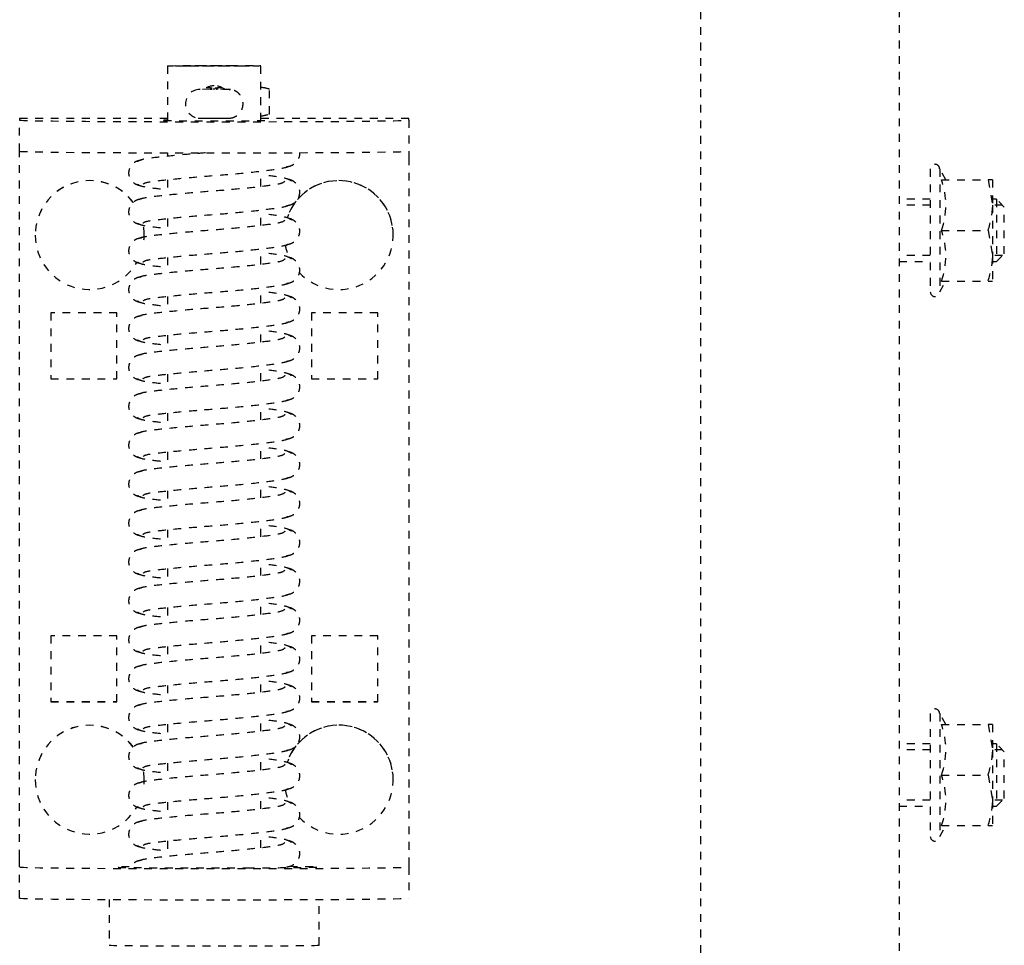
# Model space of a CAD drawing. Header units: centimetres. Extents: x 42630 to 130002, y 15 to 29179.
# Tile 43 of 138: x 50519 to 50532, y 4890 to 4902. Entities that reach past the tile are written whole.
import ezdxf

# ---------------------------------------------------------------- set-up
doc = ezdxf.new("R2010")
doc.units = ezdxf.units.CM
doc.header["$LTSCALE"] = 0.01
doc.linetypes.add('DASHED2', pattern=[9.525, 6.35, -3.175])
doc.layers.get('0').update_dxf_attribs({"color": 253})
doc.layers.add('CKDRZWI_', color=253, linetype='Continuous')

# ---------------------------------------------------------------- blocks, each defined once
blk = doc.blocks.new('A$7E8814B27261F1')
at = {"color": 7, "linetype": 'DASHED2', "ltscale": 10}
for p, q in [((3822.39, 413), (3826.39, 413)), ((3826.39, 413), (3826.6, 413)), ((3826.6, 413), (3827.61, 413)), ((3827.61, 413), (3917.61, 413)), ((3917.61, 413), (3918.39, 413)), ((3918.39, 413), (3922.39, 413)), ((3922.6, 413), (3922.39, 413)), ((3922.6, 394), (3922.6, 413)), ((3837.61, 411), (3837.6, 411)), ((3907.61, 411), (3907.6, 411)), ((3847.61, 409), (3847.61, 400.5)), ((3856.11, 409), (3847.61, 409)), ((3847.64, 409), (3847.64, 400.5)), ((3856.11, 400.5), (3856.11, 409)), ((3889.11, 409), (3889.11, 400.5)), ((3897.61, 409), (3889.11, 409)), ((3889.14, 409), (3889.14, 400.5)), ((3897.61, 400.5), (3897.61, 409)), ((3822.21, 401.5), (3816.35, 401.5)), ((3847.61, 400.5), (3856.11, 400.5)), ((3889.11, 400.5), (3897.61, 400.5)), ((3837.6, 397), (3837.61, 397)), ((3907.6, 397), (3907.61, 397)), ((3829.73, 394), (3827.73, 394)), ((3834.73, 394), (3832.73, 394)), ((3839.73, 394), (3837.73, 394)), ((3844.73, 394), (3842.73, 394)), ((3849.73, 394), (3847.73, 394)), ((3854.73, 394), (3852.73, 394)), ((3859.73, 394), (3857.73, 394)), ((3864.73, 394), (3862.73, 394)), ((3869.73, 394), (3867.73, 394)), ((3874.73, 394), (3872.73, 394)), ((3879.73, 394), (3877.73, 394)), ((3884.73, 394), (3882.73, 394)), ((3889.73, 394), (3887.73, 394)), ((3894.73, 394), (3892.73, 394)), ((3899.72, 394), (3897.73, 394)), ((3904.72, 394), (3902.73, 394)), ((3909.72, 394), (3907.73, 394)), ((3914.72, 394), (3912.73, 394)), ((3918.18, 394), (3917.73, 394)), ((3929.35, 394), (3922.32, 394)), ((3926.33, 389.8), (3926.32, 390.02)), ((3926.35, 388.49), (3926.33, 389.8)), ((3926.51, 388.49), (3926.52, 389.02)), ((3926.33, 386.2), (3926.35, 387.51)), ((3926.52, 386.97), (3926.51, 387.51)), ((3828.84, 382), (3830.84, 382)), ((3833.84, 382), (3835.84, 382)), ((3838.84, 382), (3840.84, 382)), ((3843.84, 382), (3845.84, 382)), ((3848.84, 382), (3850.84, 382)), ((3853.84, 382), (3855.84, 382)), ((3858.84, 382), (3860.84, 382)), ((3863.84, 382), (3865.84, 382)), ((3868.84, 382), (3870.84, 382)), ((3873.84, 382), (3875.84, 382)), ((3878.84, 382), (3880.84, 382)), ((3883.84, 382), (3885.84, 382)), ((3888.84, 382), (3890.84, 382)), ((3893.84, 382), (3895.84, 382)), ((3898.84, 382), (3900.84, 382)), ((3903.84, 382), (3905.84, 382)), ((3908.84, 382), (3910.84, 382)), ((3913.84, 382), (3915.84, 382)), ((3922.32, 382), (3929.35, 382)), ((3922.6, 363), (3922.6, 382)), ((3923.19, 380.91), (3926.34, 380.91)), ((3816.35, 374.5), (3822.21, 374.5)), ((3856.11, 375.5), (3847.61, 375.5)), ((3847.61, 375.5), (3847.61, 367)), ((3847.64, 375.5), (3847.64, 367)), ((3856.11, 367), (3856.11, 375.5)), ((3889.11, 375.5), (3889.11, 367)), ((3897.61, 375.5), (3889.11, 375.5)), ((3889.14, 375.5), (3889.14, 367)), ((3897.61, 367), (3897.61, 375.5)), ((3847.61, 367), (3856.11, 367)), ((3889.11, 367), (3897.61, 367)), ((3837.6, 365), (3837.61, 365)), ((3907.6, 365), (3907.61, 365)), ((3826.39, 363), (3822.39, 363)), ((3826.6, 363), (3826.39, 363)), ((3827.61, 363), (3826.6, 363)), ((3917.61, 363), (3827.61, 363)), ((3918.39, 363), (3917.61, 363)), ((3922.39, 363), (3918.39, 363)), ((3922.39, 363), (3922.6, 363)), ((711.34, 325.5), (4186.6, 325.5)), ((4186.6, 300), (711.34, 300)), ((3834.2, 300), (3834.2, 296)), ((3834.97, 296), (3834.97, 300)), ((3841.44, 296), (3841.44, 300)), ((3842.2, 296), (3842.2, 300)), ((3904.2, 300), (3904.2, 296)), ((3904.97, 296), (3904.97, 300)), ((3911.44, 296), (3911.44, 300)), ((3912.2, 296), (3912.2, 300)), ((3846.1, 296), (3830.3, 296)), ((3846.1, 294.8), (3830.3, 294.8)), ((3830.3, 294.8), (3831.7, 293.99)), ((3844.7, 293.99), (3846.1, 294.8)), ((3916.1, 296), (3900.3, 296)), ((3916.1, 294.8), (3900.3, 294.8)), ((3900.3, 294.8), (3901.7, 293.99)), ((3914.7, 293.99), (3916.1, 294.8)), ((3831.7, 294.57), (3831.7, 288.58)), ((3838.2, 294.57), (3838.2, 288.58)), ((3844.7, 294.57), (3844.7, 288.58)), ((3901.7, 294.57), (3901.7, 288.58)), ((3908.2, 294.57), (3908.2, 288.58)), ((3914.7, 294.57), (3914.7, 288.58)), ((3831.7, 288.58), (3831.7, 288)), ((3838.2, 288.58), (3834.95, 288)), ((3844.7, 288.58), (3841.45, 288)), ((3844.7, 288), (3844.7, 288.58)), ((3901.7, 288.58), (3901.7, 288)), ((3908.2, 288.58), (3904.95, 288)), ((3914.7, 288.58), (3911.45, 288)), ((3914.7, 288), (3914.7, 288.58)), ((3834.95, 288), (3831.7, 288)), ((3834.2, 288), (3834.2, 287.5)), ((3842.2, 287.5), (3834.2, 287.5)), ((3834.2, 287.5), (3835.2, 286.5)), ((3841.45, 288), (3834.95, 288)), ((3834.97, 286.73), (3834.97, 288)), ((3841.2, 286.5), (3842.2, 287.5)), ((3841.44, 286.73), (3841.44, 288)), ((3844.7, 288), (3841.45, 288)), ((3842.2, 287.5), (3842.2, 288)), ((3904.95, 288), (3901.7, 288)), ((3904.2, 288), (3904.2, 287.5)), ((3912.2, 287.5), (3904.2, 287.5)), ((3904.2, 287.5), (3905.2, 286.5)), ((3911.45, 288), (3904.95, 288)), ((3904.97, 286.73), (3904.97, 288)), ((3911.2, 286.5), (3912.2, 287.5)), ((3911.44, 286.73), (3911.44, 288)), ((3914.7, 288), (3911.45, 288)), ((3912.2, 287.5), (3912.2, 288)), ((3835.2, 286.5), (3841.2, 286.5)), ((3905.2, 286.5), (3911.2, 286.5))]:
    blk.add_line(p, q, dxfattribs=at)
for centre, radius, start, end in [((3924.48, 389.85), 1.85, 6.1543, 173.742), ((3924.54, 388), 2.25, 0, 36.7992), ((3928.89, 388.44), 2.54, 178.7797, 184.2455), ((3926.32, 388.22), 0.178, 269.9445, 309.3444), ((3924.54, 388), 2.25, 323.4294, 0), ((3920.15, 386.24), 6.18, 357.0636, 359.6512), ((3830.3, 295.4), 0.6, 90, 270), ((3846.1, 295.4), 0.6, 270, 90), ((3900.3, 295.4), 0.6, 90, 270), ((3916.1, 295.4), 0.6, 270, 90), ((3834.95, 303.46), 9.46, 249.9158, 290.0842), ((3841.45, 303.46), 9.46, 249.9158, 290.0842), ((3904.95, 303.46), 9.46, 249.9158, 290.0842), ((3911.45, 303.46), 9.46, 249.9158, 290.0842), ((3835.07, 298.03), 10.03, 250.3966, 269.3472), ((3841.57, 298.03), 10.03, 250.3966, 269.3472), ((3905.07, 298.03), 10.03, 250.3966, 269.3472), ((3911.57, 298.03), 10.03, 250.3966, 269.3472)]:
    blk.add_arc(centre, radius, start, end, dxfattribs=at)
for centre, major_axis, ratio, start_param, end_param in [((3822.39, 388), (0, -25), 0.008727, 3.141593, 6.283185), ((3826.39, 388), (0, 25), 0.008727, 0, 3.141593), ((3918.39, 388), (0, -25), 0.008727, 3.141593, 6.283185), ((3922.39, 388), (0, 25), 0.008727, 0, 3.141593), ((3837.6, 404), (0, 7), 0.999962, 0, 2.616512), ((3837.6, 404), (0, 7), 0.999962, 3.784375, 6.283185), ((3837.61, 404), (0, 7), 0.999962, 3.783609, 6.283185), ((3907.6, 404), (0, 7), 0.999962, 0, 2.615735), ((3907.6, 404), (0, 7), 0.999962, 3.784139, 6.283185), ((3907.61, 404), (0, 7), 0.999962, 3.78336, 6.283185), ((3816.35, 388), (0, -13.5), 0.008727, 3.141593, 6.283185), ((3826.35, 388), (0, -13.5), 0.008727, 2.51509, 2.713637), ((3837.6, 404), (0, 7), 0.999962, 3.060108, 3.336335), ((3837.61, 404), (0, 7), 0.999962, 3.141593, 3.335206), ((3907.6, 404), (0, 7), 0.999962, 3.056877, 3.333171), ((3907.61, 404), (0, 7), 0.999962, 3.141593, 3.332123), ((3922.35, 388), (0, 6.5), 0.008727, 0, 3.536384), ((3922.35, 388), (0, 6.5), 0.008727, 5.888394, 6.283185), ((3926.5, 390.21), (0, -1.96), 0.008727, 0, 0.523599), ((3926.33, 388.49), (-0.18, 0.003), 0.865992, 3.141593, 3.294186), ((3926.33, 387.51), (-0.18, -0.003), 0.865992, 2.988999, 3.141589), ((3924.75, 382.51), (0.02, -3.2), 0.577306, 4.843168, 5.20299), ((3924.75, 382.51), (0.02, -3.2), 0.577306, 1.07147, 1.431292), ((3924.77, 381.75), (-1.85, -0.03), 0.865992, 0.477512, 0.535263), ((3924.77, 381.75), (1.85, 0.03), 0.865992, 5.713018, 5.770769), ((3826.35, 388), (0, -13.5), 0.008727, 0.346715, 0.791701), ((3837.6, 372), (0, 7), 0.999962, 0.750116, 5.965699), ((3837.6, 372), (0, 7), 0.999962, 0.184005, 0.444261), ((3837.61, 372), (0, 7), 0.999962, 3.141593, 5.966622), ((3907.6, 372), (0, 7), 0.999962, 0.750116, 5.965699), ((3907.6, 372), (0, 7), 0.999962, 0.184005, 0.444261), ((3907.61, 372), (0, 7), 0.999962, 3.141593, 5.966622)]:
    blk.add_ellipse(centre, major_axis=major_axis, ratio=ratio, start_param=start_param, end_param=end_param, dxfattribs=at)
for major_axis in [(0, 6), (0, 4.5)]:
    blk.add_ellipse((3929.35, 388), major_axis=major_axis, ratio=0.008727, dxfattribs=at)
for points, knots in [([(3826.24, 383.34), (3826.23, 385.1), (3826.23, 388.18), (3826.24, 393.34), (3826.26, 397.62), (3826.29, 400.08), (3826.32, 401), (3826.33, 401.19), (3826.33, 401.19)], [0, 0, 0, 0, 0.1687505, 0.3408406, 0.5128737, 0.6842855, 0.7688117, 0.8186463, 0.8186463, 0.8186463, 0.8186463]), ([(3827.24, 397.34), (3827.22, 397.52), (3827.18, 397.82), (3826.96, 398.25), (3826.69, 398.57), (3826.45, 398.74), (3826.32, 398.81), (3826.28, 398.83)], [0, 0, 0, 0, 0.0833472, 0.163832, 0.2395359, 0.3096544, 0.3315427, 0.3315427, 0.3315427, 0.3315427]), ([(3832.24, 397.34), (3832.22, 397.52), (3832.18, 397.82), (3831.96, 398.25), (3831.69, 398.57), (3831.31, 398.85), (3830.85, 399), (3830.4, 399.01), (3829.9, 398.87), (3829.43, 398.52), (3829.06, 397.98), (3828.99, 397.57), (3828.96, 397.34)], [0, 0, 0, 0, 0.083347, 0.163832, 0.239536, 0.309654, 0.433413, 0.542458, 0.654363, 0.770804, 0.888002, 1, 1, 1, 1]), ([(3837.24, 397.34), (3837.22, 397.52), (3837.18, 397.82), (3836.96, 398.25), (3836.69, 398.57), (3836.31, 398.85), (3835.84, 399), (3835.4, 399.01), (3834.9, 398.87), (3834.43, 398.52), (3834.06, 397.98), (3833.99, 397.57), (3833.96, 397.34)], [0, 0, 0, 0, 0.083347, 0.163832, 0.239536, 0.309654, 0.433413, 0.542458, 0.654363, 0.770804, 0.888002, 1, 1, 1, 1]), ([(3842.24, 397.34), (3842.22, 397.52), (3842.18, 397.82), (3841.96, 398.25), (3841.69, 398.57), (3841.31, 398.85), (3840.84, 399), (3840.4, 399.01), (3839.9, 398.87), (3839.43, 398.52), (3839.06, 397.98), (3838.99, 397.57), (3838.96, 397.34)], [0, 0, 0, 0, 0.083347, 0.163832, 0.239536, 0.309654, 0.433413, 0.542458, 0.654363, 0.770804, 0.888002, 1, 1, 1, 1]), ([(3847.24, 397.34), (3847.22, 397.52), (3847.18, 397.82), (3846.96, 398.25), (3846.69, 398.57), (3846.31, 398.85), (3845.84, 399), (3845.39, 399.01), (3844.9, 398.87), (3844.43, 398.52), (3844.06, 397.98), (3843.99, 397.57), (3843.96, 397.34)], [0, 0, 0, 0, 0.083347, 0.163832, 0.239536, 0.309654, 0.433413, 0.542458, 0.654363, 0.770804, 0.888002, 1, 1, 1, 1]), ([(3852.24, 397.34), (3852.22, 397.52), (3852.18, 397.82), (3851.96, 398.25), (3851.69, 398.57), (3851.3, 398.85), (3850.84, 399), (3850.39, 399.01), (3849.9, 398.87), (3849.43, 398.52), (3849.06, 397.98), (3848.99, 397.57), (3848.96, 397.34)], [0, 0, 0, 0, 0.083347, 0.163832, 0.239536, 0.309654, 0.433413, 0.542458, 0.654363, 0.770804, 0.888002, 1, 1, 1, 1]), ([(3857.24, 397.34), (3857.22, 397.52), (3857.18, 397.82), (3856.96, 398.25), (3856.69, 398.57), (3856.3, 398.85), (3855.84, 399), (3855.39, 399.01), (3854.9, 398.87), (3854.43, 398.52), (3854.06, 397.98), (3853.99, 397.57), (3853.96, 397.34)], [0, 0, 0, 0, 0.083347, 0.163832, 0.239536, 0.309654, 0.433413, 0.542458, 0.654363, 0.770804, 0.888002, 1, 1, 1, 1]), ([(3862.24, 397.34), (3862.22, 397.52), (3862.17, 397.82), (3861.96, 398.25), (3861.69, 398.57), (3861.3, 398.85), (3860.84, 399), (3860.39, 399.01), (3859.9, 398.87), (3859.43, 398.52), (3859.06, 397.98), (3858.99, 397.57), (3858.96, 397.34)], [0, 0, 0, 0, 0.083347, 0.163832, 0.239536, 0.309654, 0.433413, 0.542458, 0.654363, 0.770804, 0.888002, 1, 1, 1, 1]), ([(3867.24, 397.34), (3867.21, 397.52), (3867.17, 397.82), (3866.96, 398.25), (3866.69, 398.57), (3866.3, 398.85), (3865.84, 399), (3865.39, 399.01), (3864.9, 398.87), (3864.43, 398.52), (3864.06, 397.98), (3863.99, 397.57), (3863.96, 397.34)], [0, 0, 0, 0, 0.083347, 0.163832, 0.239536, 0.309654, 0.433413, 0.542458, 0.654363, 0.770804, 0.888002, 1, 1, 1, 1]), ([(3872.24, 397.34), (3872.21, 397.52), (3872.17, 397.82), (3871.96, 398.25), (3871.68, 398.57), (3871.3, 398.85), (3870.84, 399), (3870.39, 399.01), (3869.9, 398.87), (3869.43, 398.52), (3869.06, 397.98), (3868.99, 397.57), (3868.96, 397.34)], [0, 0, 0, 0, 0.083347, 0.163832, 0.239536, 0.309654, 0.433413, 0.542458, 0.654363, 0.770804, 0.888002, 1, 1, 1, 1]), ([(3877.24, 397.34), (3877.21, 397.52), (3877.17, 397.82), (3876.96, 398.25), (3876.68, 398.57), (3876.3, 398.85), (3875.84, 399), (3875.39, 399.01), (3874.9, 398.87), (3874.43, 398.52), (3874.06, 397.98), (3873.99, 397.57), (3873.96, 397.34)], [0, 0, 0, 0, 0.083347, 0.163832, 0.239536, 0.309654, 0.433413, 0.542458, 0.654363, 0.770804, 0.888002, 1, 1, 1, 1]), ([(3882.24, 397.34), (3882.21, 397.52), (3882.17, 397.82), (3881.96, 398.25), (3881.68, 398.57), (3881.3, 398.85), (3880.84, 399), (3880.39, 399.01), (3879.9, 398.87), (3879.43, 398.52), (3879.06, 397.98), (3878.99, 397.57), (3878.96, 397.34)], [0, 0, 0, 0, 0.083347, 0.163832, 0.239536, 0.309654, 0.433413, 0.542458, 0.654363, 0.770804, 0.888002, 1, 1, 1, 1]), ([(3887.24, 397.34), (3887.21, 397.52), (3887.17, 397.82), (3886.96, 398.25), (3886.68, 398.57), (3886.3, 398.85), (3885.84, 399), (3885.39, 399.01), (3884.9, 398.87), (3884.43, 398.52), (3884.06, 397.98), (3883.99, 397.57), (3883.96, 397.34)], [0, 0, 0, 0, 0.083347, 0.163832, 0.239536, 0.309654, 0.433413, 0.542458, 0.654363, 0.770804, 0.888002, 1, 1, 1, 1]), ([(3892.23, 397.34), (3892.21, 397.52), (3892.17, 397.82), (3891.96, 398.25), (3891.68, 398.57), (3891.3, 398.85), (3890.84, 399), (3890.39, 399.01), (3889.9, 398.87), (3889.43, 398.52), (3889.06, 397.98), (3888.99, 397.57), (3888.96, 397.34)], [0, 0, 0, 0, 0.083347, 0.163832, 0.239536, 0.309654, 0.433413, 0.542458, 0.654363, 0.770804, 0.888002, 1, 1, 1, 1]), ([(3897.23, 397.34), (3897.21, 397.52), (3897.17, 397.82), (3896.96, 398.25), (3896.68, 398.57), (3896.3, 398.85), (3895.84, 399), (3895.39, 399.01), (3894.9, 398.87), (3894.43, 398.52), (3894.06, 397.98), (3893.99, 397.57), (3893.96, 397.34)], [0, 0, 0, 0, 0.083347, 0.163832, 0.239536, 0.309654, 0.433413, 0.542458, 0.654363, 0.770804, 0.888002, 1, 1, 1, 1]), ([(3902.23, 397.34), (3902.21, 397.52), (3902.17, 397.82), (3901.96, 398.25), (3901.68, 398.57), (3901.3, 398.85), (3900.84, 399), (3900.39, 399.01), (3899.9, 398.87), (3899.43, 398.52), (3899.06, 397.98), (3898.99, 397.57), (3898.96, 397.34)], [0, 0, 0, 0, 0.083347, 0.163832, 0.239536, 0.309654, 0.433413, 0.542458, 0.654363, 0.770804, 0.888002, 1, 1, 1, 1]), ([(3907.23, 397.34), (3907.21, 397.52), (3907.17, 397.82), (3906.96, 398.25), (3906.68, 398.57), (3906.3, 398.85), (3905.84, 399), (3905.39, 399.01), (3904.9, 398.87), (3904.43, 398.52), (3904.06, 397.98), (3903.99, 397.57), (3903.96, 397.34)], [0, 0, 0, 0, 0.083347, 0.163832, 0.239536, 0.309654, 0.433413, 0.542458, 0.654363, 0.770804, 0.888002, 1, 1, 1, 1]), ([(3912.23, 397.34), (3912.21, 397.52), (3912.17, 397.82), (3911.96, 398.25), (3911.68, 398.57), (3911.3, 398.85), (3910.84, 399), (3910.39, 399.01), (3909.9, 398.87), (3909.43, 398.52), (3909.06, 397.98), (3908.99, 397.57), (3908.96, 397.34)], [0, 0, 0, 0, 0.083347, 0.163832, 0.239536, 0.309654, 0.433413, 0.542458, 0.654363, 0.770804, 0.888002, 1, 1, 1, 1]), ([(3917.23, 397.34), (3917.21, 397.52), (3917.17, 397.82), (3916.96, 398.25), (3916.68, 398.57), (3916.3, 398.85), (3915.84, 399), (3915.39, 399.01), (3914.9, 398.87), (3914.43, 398.52), (3914.06, 397.98), (3913.99, 397.57), (3913.96, 397.34)], [0, 0, 0, 0, 0.083347, 0.163832, 0.239536, 0.309654, 0.433413, 0.542458, 0.654363, 0.770804, 0.888002, 1, 1, 1, 1]), ([(3829.54, 378.92), (3829.42, 379.02), (3829.21, 379.25), (3828.91, 381.3), (3828.57, 384.32), (3828.26, 388.01), (3827.97, 391.77), (3827.64, 394.98), (3827.37, 397.3), (3827.17, 397.67), (3827.06, 397.84)], [0, 0, 0, 0, 0.121791, 0.240967, 0.366377, 0.489817, 0.61453, 0.74385, 0.869259, 1, 1, 1, 1]), ([(3829.14, 397.84), (3829.03, 397.67), (3828.83, 397.31), (3828.63, 395.58), (3828.5, 394.36), (3828.47, 394.09)], [0, 0, 0, 0, 0.2559837, 0.5017023, 0.5678083, 0.5678083, 0.5678083, 0.5678083]), ([(3834.54, 378.92), (3834.42, 379.02), (3834.21, 379.25), (3833.91, 381.3), (3833.57, 384.32), (3833.26, 388.01), (3832.97, 391.77), (3832.64, 394.98), (3832.37, 397.3), (3832.17, 397.67), (3832.06, 397.84)], [0, 0, 0, 0, 0.121791, 0.240967, 0.366377, 0.489817, 0.61453, 0.74385, 0.869259, 1, 1, 1, 1]), ([(3834.14, 397.84), (3834.03, 397.67), (3833.83, 397.31), (3833.63, 395.58), (3833.5, 394.36), (3833.47, 394.09)], [0, 0, 0, 0, 0.2559837, 0.5017023, 0.5678083, 0.5678083, 0.5678083, 0.5678083]), ([(3839.54, 378.92), (3839.42, 379.02), (3839.21, 379.25), (3838.91, 381.3), (3838.57, 384.32), (3838.26, 388.01), (3837.97, 391.77), (3837.64, 394.98), (3837.37, 397.3), (3837.17, 397.67), (3837.06, 397.84)], [0, 0, 0, 0, 0.121791, 0.240967, 0.366377, 0.489817, 0.61453, 0.74385, 0.869259, 1, 1, 1, 1]), ([(3839.14, 397.84), (3839.03, 397.67), (3838.83, 397.31), (3838.63, 395.58), (3838.5, 394.36), (3838.47, 394.09)], [0, 0, 0, 0, 0.2559837, 0.5017023, 0.5678083, 0.5678083, 0.5678083, 0.5678083]), ([(3844.54, 378.92), (3844.42, 379.02), (3844.21, 379.25), (3843.91, 381.3), (3843.57, 384.32), (3843.26, 388.01), (3842.97, 391.77), (3842.64, 394.98), (3842.37, 397.3), (3842.17, 397.67), (3842.06, 397.84)], [0, 0, 0, 0, 0.121791, 0.240967, 0.366377, 0.489817, 0.61453, 0.74385, 0.869259, 1, 1, 1, 1]), ([(3844.14, 397.84), (3844.03, 397.67), (3843.83, 397.31), (3843.63, 395.58), (3843.5, 394.36), (3843.47, 394.09)], [0, 0, 0, 0, 0.2559837, 0.5017023, 0.5678083, 0.5678083, 0.5678083, 0.5678083]), ([(3849.54, 378.92), (3849.42, 379.02), (3849.21, 379.25), (3848.91, 381.3), (3848.57, 384.32), (3848.26, 388.01), (3847.97, 391.77), (3847.64, 394.98), (3847.37, 397.3), (3847.17, 397.67), (3847.06, 397.84)], [0, 0, 0, 0, 0.121791, 0.240967, 0.366377, 0.489817, 0.61453, 0.74385, 0.869259, 1, 1, 1, 1]), ([(3849.14, 397.84), (3849.03, 397.67), (3848.83, 397.31), (3848.63, 395.58), (3848.5, 394.36), (3848.47, 394.09)], [0, 0, 0, 0, 0.2559837, 0.5017023, 0.5678083, 0.5678083, 0.5678083, 0.5678083]), ([(3854.54, 378.92), (3854.42, 379.02), (3854.21, 379.25), (3853.91, 381.3), (3853.56, 384.32), (3853.26, 388.01), (3852.97, 391.77), (3852.64, 394.98), (3852.37, 397.3), (3852.17, 397.67), (3852.06, 397.84)], [0, 0, 0, 0, 0.121791, 0.240967, 0.366377, 0.489817, 0.61453, 0.74385, 0.869259, 1, 1, 1, 1]), ([(3854.14, 397.84), (3854.03, 397.67), (3853.83, 397.31), (3853.63, 395.58), (3853.5, 394.36), (3853.47, 394.09)], [0, 0, 0, 0, 0.2559837, 0.5017023, 0.5678083, 0.5678083, 0.5678083, 0.5678083]), ([(3859.54, 378.92), (3859.42, 379.02), (3859.21, 379.25), (3858.91, 381.3), (3858.56, 384.32), (3858.26, 388.01), (3857.97, 391.77), (3857.64, 394.98), (3857.37, 397.3), (3857.17, 397.67), (3857.06, 397.84)], [0, 0, 0, 0, 0.121791, 0.240967, 0.366377, 0.489817, 0.61453, 0.74385, 0.869259, 1, 1, 1, 1]), ([(3859.14, 397.84), (3859.03, 397.67), (3858.83, 397.31), (3858.63, 395.58), (3858.5, 394.36), (3858.47, 394.09)], [0, 0, 0, 0, 0.2559837, 0.5017023, 0.5678083, 0.5678083, 0.5678083, 0.5678083]), ([(3864.54, 378.92), (3864.42, 379.02), (3864.21, 379.25), (3863.91, 381.3), (3863.56, 384.32), (3863.26, 388.01), (3862.96, 391.77), (3862.64, 394.98), (3862.37, 397.3), (3862.17, 397.67), (3862.06, 397.84)], [0, 0, 0, 0, 0.121791, 0.240967, 0.366377, 0.489817, 0.61453, 0.74385, 0.869259, 1, 1, 1, 1]), ([(3864.14, 397.84), (3864.03, 397.67), (3863.83, 397.31), (3863.63, 395.58), (3863.5, 394.36), (3863.47, 394.09)], [0, 0, 0, 0, 0.2559837, 0.5017023, 0.5678083, 0.5678083, 0.5678083, 0.5678083]), ([(3869.54, 378.92), (3869.42, 379.02), (3869.21, 379.25), (3868.91, 381.3), (3868.56, 384.32), (3868.26, 388.01), (3867.96, 391.77), (3867.64, 394.98), (3867.37, 397.3), (3867.17, 397.67), (3867.06, 397.84)], [0, 0, 0, 0, 0.121791, 0.240967, 0.366377, 0.489817, 0.61453, 0.74385, 0.869259, 1, 1, 1, 1]), ([(3869.14, 397.84), (3869.02, 397.67), (3868.83, 397.31), (3868.63, 395.58), (3868.5, 394.36), (3868.47, 394.09)], [0, 0, 0, 0, 0.2559837, 0.5017023, 0.5678083, 0.5678083, 0.5678083, 0.5678083]), ([(3874.54, 378.92), (3874.42, 379.02), (3874.21, 379.25), (3873.91, 381.3), (3873.56, 384.32), (3873.26, 388.01), (3872.96, 391.77), (3872.64, 394.98), (3872.37, 397.3), (3872.17, 397.67), (3872.06, 397.84)], [0, 0, 0, 0, 0.121791, 0.240967, 0.366377, 0.489817, 0.61453, 0.74385, 0.869259, 1, 1, 1, 1]), ([(3874.14, 397.84), (3874.02, 397.67), (3873.83, 397.31), (3873.63, 395.58), (3873.5, 394.36), (3873.47, 394.09)], [0, 0, 0, 0, 0.2559837, 0.5017023, 0.5678083, 0.5678083, 0.5678083, 0.5678083]), ([(3879.54, 378.92), (3879.42, 379.02), (3879.21, 379.25), (3878.91, 381.3), (3878.56, 384.32), (3878.26, 388.01), (3877.96, 391.77), (3877.64, 394.98), (3877.37, 397.3), (3877.17, 397.67), (3877.06, 397.84)], [0, 0, 0, 0, 0.121791, 0.240967, 0.366377, 0.489817, 0.61453, 0.74385, 0.869259, 1, 1, 1, 1]), ([(3879.14, 397.84), (3879.02, 397.67), (3878.83, 397.31), (3878.63, 395.58), (3878.5, 394.36), (3878.47, 394.09)], [0, 0, 0, 0, 0.2559837, 0.5017023, 0.5678083, 0.5678083, 0.5678083, 0.5678083]), ([(3884.54, 378.92), (3884.42, 379.02), (3884.21, 379.25), (3883.91, 381.3), (3883.56, 384.32), (3883.26, 388.01), (3882.96, 391.77), (3882.64, 394.98), (3882.37, 397.3), (3882.17, 397.67), (3882.06, 397.84)], [0, 0, 0, 0, 0.121791, 0.240967, 0.366377, 0.489817, 0.61453, 0.74385, 0.869259, 1, 1, 1, 1]), ([(3884.14, 397.84), (3884.02, 397.67), (3883.83, 397.31), (3883.63, 395.58), (3883.5, 394.36), (3883.47, 394.09)], [0, 0, 0, 0, 0.2559837, 0.5017023, 0.5678083, 0.5678083, 0.5678083, 0.5678083]), ([(3889.54, 378.92), (3889.42, 379.02), (3889.21, 379.25), (3888.91, 381.3), (3888.56, 384.32), (3888.26, 388.01), (3887.96, 391.77), (3887.64, 394.98), (3887.37, 397.3), (3887.17, 397.67), (3887.06, 397.84)], [0, 0, 0, 0, 0.121791, 0.240967, 0.366377, 0.489817, 0.61453, 0.74385, 0.869259, 1, 1, 1, 1]), ([(3889.14, 397.84), (3889.02, 397.67), (3888.83, 397.31), (3888.63, 395.58), (3888.5, 394.36), (3888.47, 394.09)], [0, 0, 0, 0, 0.2559837, 0.5017023, 0.5678083, 0.5678083, 0.5678083, 0.5678083]), ([(3894.54, 378.92), (3894.42, 379.02), (3894.21, 379.25), (3893.91, 381.3), (3893.56, 384.32), (3893.26, 388.01), (3892.96, 391.77), (3892.64, 394.98), (3892.37, 397.3), (3892.17, 397.67), (3892.06, 397.84)], [0, 0, 0, 0, 0.121791, 0.240967, 0.366377, 0.489817, 0.61453, 0.74385, 0.869259, 1, 1, 1, 1]), ([(3894.14, 397.84), (3894.02, 397.67), (3893.83, 397.31), (3893.63, 395.58), (3893.5, 394.36), (3893.47, 394.09)], [0, 0, 0, 0, 0.2559837, 0.5017023, 0.5678083, 0.5678083, 0.5678083, 0.5678083]), ([(3899.54, 378.92), (3899.42, 379.02), (3899.2, 379.25), (3898.91, 381.3), (3898.56, 384.32), (3898.26, 388.01), (3897.96, 391.77), (3897.64, 394.98), (3897.37, 397.3), (3897.17, 397.67), (3897.06, 397.84)], [0, 0, 0, 0, 0.121791, 0.240967, 0.366377, 0.489817, 0.61453, 0.74385, 0.869259, 1, 1, 1, 1]), ([(3899.14, 397.84), (3899.02, 397.67), (3898.83, 397.31), (3898.63, 395.58), (3898.5, 394.36), (3898.47, 394.09)], [0, 0, 0, 0, 0.2559837, 0.5017023, 0.5678083, 0.5678083, 0.5678083, 0.5678083]), ([(3904.54, 378.92), (3904.42, 379.02), (3904.2, 379.25), (3903.91, 381.3), (3903.56, 384.32), (3903.26, 388.01), (3902.96, 391.77), (3902.64, 394.98), (3902.36, 397.3), (3902.17, 397.67), (3902.06, 397.84)], [0, 0, 0, 0, 0.121791, 0.240967, 0.366377, 0.489817, 0.61453, 0.74385, 0.869259, 1, 1, 1, 1]), ([(3904.13, 397.84), (3904.02, 397.67), (3903.83, 397.31), (3903.63, 395.58), (3903.5, 394.36), (3903.47, 394.09)], [0, 0, 0, 0, 0.2559837, 0.5017023, 0.5678083, 0.5678083, 0.5678083, 0.5678083]), ([(3909.54, 378.92), (3909.42, 379.02), (3909.2, 379.25), (3908.91, 381.3), (3908.56, 384.32), (3908.26, 388.01), (3907.96, 391.77), (3907.64, 394.98), (3907.36, 397.3), (3907.17, 397.67), (3907.06, 397.84)], [0, 0, 0, 0, 0.121791, 0.240967, 0.366377, 0.489817, 0.61453, 0.74385, 0.869259, 1, 1, 1, 1]), ([(3909.13, 397.84), (3909.02, 397.67), (3908.83, 397.31), (3908.63, 395.58), (3908.5, 394.36), (3908.47, 394.09)], [0, 0, 0, 0, 0.2559837, 0.5017023, 0.5678083, 0.5678083, 0.5678083, 0.5678083]), ([(3914.54, 378.92), (3914.42, 379.02), (3914.2, 379.25), (3913.91, 381.3), (3913.56, 384.32), (3913.26, 388.01), (3912.96, 391.77), (3912.64, 394.98), (3912.36, 397.3), (3912.17, 397.67), (3912.06, 397.84)], [0, 0, 0, 0, 0.121791, 0.240967, 0.366377, 0.489817, 0.61453, 0.74385, 0.869259, 1, 1, 1, 1]), ([(3914.13, 397.84), (3914.02, 397.67), (3913.83, 397.31), (3913.62, 395.58), (3913.5, 394.36), (3913.47, 394.09)], [0, 0, 0, 0, 0.2559837, 0.5017023, 0.5678083, 0.5678083, 0.5678083, 0.5678083]), ([(3918.17, 389.11), (3918.1, 389.97), (3917.93, 392.08), (3917.64, 394.98), (3917.36, 397.3), (3917.17, 397.67), (3917.06, 397.84)], [0.5271569, 0.5271569, 0.5271569, 0.5271569, 0.6145301, 0.7438503, 0.8692586, 1, 1, 1, 1]), ([(3829.15, 397.14), (3829.24, 397.05), (3829.42, 396.8), (3829.66, 394.75), (3829.97, 391.71), (3830.26, 387.99), (3830.58, 384.2), (3830.94, 380.97), (3831.21, 379.12), (3831.37, 378.62), (3831.41, 378.5)], [0.0018545, 0.0018545, 0.0018545, 0.0018545, 0.1218156, 0.2410193, 0.3664581, 0.489919, 0.6146396, 0.7439488, 0.8693234, 0.9192158, 0.9192158, 0.9192158, 0.9192158]), ([(3834.14, 397.14), (3834.24, 397.05), (3834.41, 396.8), (3834.66, 394.75), (3834.97, 391.71), (3835.26, 387.99), (3835.58, 384.2), (3835.94, 380.97), (3836.21, 379.12), (3836.37, 378.62), (3836.41, 378.5)], [0.0018545, 0.0018545, 0.0018545, 0.0018545, 0.1218156, 0.2410193, 0.3664581, 0.489919, 0.6146396, 0.7439488, 0.8693234, 0.9192158, 0.9192158, 0.9192158, 0.9192158]), ([(3839.14, 397.14), (3839.24, 397.05), (3839.41, 396.8), (3839.66, 394.75), (3839.97, 391.71), (3840.26, 387.99), (3840.58, 384.2), (3840.94, 380.97), (3841.21, 379.12), (3841.37, 378.62), (3841.41, 378.5)], [0.0018545, 0.0018545, 0.0018545, 0.0018545, 0.1218156, 0.2410193, 0.3664581, 0.489919, 0.6146396, 0.7439488, 0.8693234, 0.9192158, 0.9192158, 0.9192158, 0.9192158]), ([(3844.14, 397.14), (3844.24, 397.05), (3844.41, 396.8), (3844.66, 394.75), (3844.97, 391.71), (3845.26, 387.99), (3845.58, 384.2), (3845.94, 380.97), (3846.21, 379.12), (3846.37, 378.62), (3846.41, 378.5)], [0.0018545, 0.0018545, 0.0018545, 0.0018545, 0.1218156, 0.2410193, 0.3664581, 0.489919, 0.6146396, 0.7439488, 0.8693234, 0.9192158, 0.9192158, 0.9192158, 0.9192158]), ([(3849.14, 397.14), (3849.24, 397.05), (3849.41, 396.8), (3849.66, 394.75), (3849.97, 391.71), (3850.26, 387.99), (3850.58, 384.2), (3850.94, 380.97), (3851.21, 379.12), (3851.37, 378.62), (3851.41, 378.5)], [0.0018545, 0.0018545, 0.0018545, 0.0018545, 0.1218156, 0.2410193, 0.3664581, 0.489919, 0.6146396, 0.7439488, 0.8693234, 0.9192158, 0.9192158, 0.9192158, 0.9192158]), ([(3854.14, 397.14), (3854.24, 397.05), (3854.41, 396.8), (3854.66, 394.75), (3854.97, 391.71), (3855.26, 387.99), (3855.58, 384.2), (3855.94, 380.97), (3856.21, 379.12), (3856.37, 378.62), (3856.41, 378.5)], [0.0018545, 0.0018545, 0.0018545, 0.0018545, 0.1218156, 0.2410193, 0.3664581, 0.489919, 0.6146396, 0.7439488, 0.8693234, 0.9192158, 0.9192158, 0.9192158, 0.9192158]), ([(3859.14, 397.14), (3859.24, 397.05), (3859.41, 396.8), (3859.66, 394.75), (3859.97, 391.71), (3860.26, 387.99), (3860.58, 384.2), (3860.94, 380.97), (3861.21, 379.12), (3861.37, 378.62), (3861.41, 378.5)], [0.0018545, 0.0018545, 0.0018545, 0.0018545, 0.1218156, 0.2410193, 0.3664581, 0.489919, 0.6146396, 0.7439488, 0.8693234, 0.9192158, 0.9192158, 0.9192158, 0.9192158]), ([(3864.14, 397.14), (3864.24, 397.05), (3864.41, 396.8), (3864.66, 394.75), (3864.97, 391.71), (3865.26, 387.99), (3865.58, 384.2), (3865.94, 380.97), (3866.21, 379.12), (3866.37, 378.62), (3866.41, 378.5)], [0.0018545, 0.0018545, 0.0018545, 0.0018545, 0.1218156, 0.2410193, 0.3664581, 0.489919, 0.6146396, 0.7439488, 0.8693234, 0.9192158, 0.9192158, 0.9192158, 0.9192158]), ([(3869.14, 397.14), (3869.24, 397.05), (3869.41, 396.8), (3869.66, 394.75), (3869.97, 391.71), (3870.26, 387.99), (3870.58, 384.2), (3870.94, 380.97), (3871.21, 379.12), (3871.37, 378.62), (3871.41, 378.5)], [0.0018545, 0.0018545, 0.0018545, 0.0018545, 0.1218156, 0.2410193, 0.3664581, 0.489919, 0.6146396, 0.7439488, 0.8693234, 0.9192158, 0.9192158, 0.9192158, 0.9192158]), ([(3874.14, 397.14), (3874.24, 397.05), (3874.41, 396.8), (3874.66, 394.75), (3874.97, 391.71), (3875.26, 387.99), (3875.58, 384.2), (3875.94, 380.97), (3876.21, 379.12), (3876.37, 378.62), (3876.41, 378.5)], [0.0018545, 0.0018545, 0.0018545, 0.0018545, 0.1218156, 0.2410193, 0.3664581, 0.489919, 0.6146396, 0.7439488, 0.8693234, 0.9192158, 0.9192158, 0.9192158, 0.9192158]), ([(3879.14, 397.14), (3879.24, 397.05), (3879.41, 396.8), (3879.66, 394.75), (3879.97, 391.71), (3880.26, 387.99), (3880.58, 384.2), (3880.94, 380.97), (3881.21, 379.12), (3881.37, 378.62), (3881.41, 378.5)], [0.0018545, 0.0018545, 0.0018545, 0.0018545, 0.1218156, 0.2410193, 0.3664581, 0.489919, 0.6146396, 0.7439488, 0.8693234, 0.9192158, 0.9192158, 0.9192158, 0.9192158]), ([(3884.14, 397.14), (3884.24, 397.05), (3884.41, 396.8), (3884.66, 394.75), (3884.97, 391.71), (3885.26, 387.99), (3885.57, 384.2), (3885.94, 380.97), (3886.21, 379.12), (3886.37, 378.62), (3886.41, 378.5)], [0.0018545, 0.0018545, 0.0018545, 0.0018545, 0.1218156, 0.2410193, 0.3664581, 0.489919, 0.6146396, 0.7439488, 0.8693234, 0.9192158, 0.9192158, 0.9192158, 0.9192158]), ([(3889.14, 397.14), (3889.24, 397.05), (3889.41, 396.8), (3889.66, 394.75), (3889.97, 391.71), (3890.26, 387.99), (3890.57, 384.2), (3890.94, 380.97), (3891.2, 379.12), (3891.37, 378.62), (3891.41, 378.5)], [0.0018545, 0.0018545, 0.0018545, 0.0018545, 0.1218156, 0.2410193, 0.3664581, 0.489919, 0.6146396, 0.7439488, 0.8693234, 0.9192158, 0.9192158, 0.9192158, 0.9192158]), ([(3894.14, 397.14), (3894.24, 397.05), (3894.41, 396.8), (3894.66, 394.75), (3894.97, 391.71), (3895.26, 387.99), (3895.57, 384.2), (3895.94, 380.97), (3896.2, 379.12), (3896.36, 378.62), (3896.41, 378.5)], [0.0018545, 0.0018545, 0.0018545, 0.0018545, 0.1218156, 0.2410193, 0.3664581, 0.489919, 0.6146396, 0.7439488, 0.8693234, 0.9192158, 0.9192158, 0.9192158, 0.9192158]), ([(3899.14, 397.14), (3899.24, 397.05), (3899.41, 396.8), (3899.66, 394.75), (3899.97, 391.71), (3900.26, 387.99), (3900.57, 384.2), (3900.94, 380.97), (3901.2, 379.12), (3901.36, 378.62), (3901.41, 378.5)], [0.0018545, 0.0018545, 0.0018545, 0.0018545, 0.1218156, 0.2410193, 0.3664581, 0.489919, 0.6146396, 0.7439488, 0.8693234, 0.9192158, 0.9192158, 0.9192158, 0.9192158]), ([(3904.14, 397.14), (3904.24, 397.05), (3904.41, 396.8), (3904.65, 394.75), (3904.97, 391.71), (3905.26, 387.99), (3905.57, 384.2), (3905.94, 380.97), (3906.2, 379.12), (3906.36, 378.62), (3906.41, 378.5)], [0.0018545, 0.0018545, 0.0018545, 0.0018545, 0.1218156, 0.2410193, 0.3664581, 0.489919, 0.6146396, 0.7439488, 0.8693234, 0.9192158, 0.9192158, 0.9192158, 0.9192158]), ([(3909.14, 397.14), (3909.24, 397.05), (3909.41, 396.8), (3909.65, 394.75), (3909.97, 391.71), (3910.26, 387.99), (3910.57, 384.2), (3910.94, 380.97), (3911.2, 379.12), (3911.36, 378.62), (3911.41, 378.5)], [0.0018545, 0.0018545, 0.0018545, 0.0018545, 0.1218156, 0.2410193, 0.3664581, 0.489919, 0.6146396, 0.7439488, 0.8693234, 0.9192158, 0.9192158, 0.9192158, 0.9192158]), ([(3914.14, 397.14), (3914.24, 397.05), (3914.41, 396.8), (3914.65, 394.75), (3914.97, 391.71), (3915.26, 387.99), (3915.57, 384.2), (3915.94, 380.97), (3916.2, 379.12), (3916.36, 378.62), (3916.41, 378.5)], [0.0018545, 0.0018545, 0.0018545, 0.0018545, 0.1218156, 0.2410193, 0.3664581, 0.489919, 0.6146396, 0.7439488, 0.8693234, 0.9192158, 0.9192158, 0.9192158, 0.9192158]), ([(3922.64, 390.05), (3922.64, 390.03), (3922.64, 389.99), (3922.63, 389.93), (3922.63, 389.85), (3922.63, 389.69), (3922.62, 389.32), (3922.62, 388.7), (3922.62, 387.99), (3922.62, 387.28), (3922.62, 386.66), (3922.63, 386.3), (3922.63, 386.14), (3922.63, 386.05), (3922.64, 385.93), (3922.67, 385.74), (3922.76, 385.44), (3922.97, 385.04), (3923.37, 384.63), (3923.94, 384.34), (3924.61, 384.26), (3925.22, 384.42), (3925.68, 384.71), (3925.99, 385.05), (3926.17, 385.37), (3926.27, 385.65), (3926.31, 385.84), (3926.32, 385.91), (3926.32, 385.92)], [0, 0, 0, 0, 0.007126, 0.015061, 0.027782, 0.064752, 0.130843, 0.192476, 0.257067, 0.321197, 0.385418, 0.450701, 0.486741, 0.503766, 0.513236, 0.529507, 0.5564, 0.597331, 0.651388, 0.708338, 0.768649, 0.828436, 0.875837, 0.915619, 0.949095, 0.976271, 0.99638, 1, 1, 1, 1]), ([(3922.63, 389.09), (3922.63, 388.84), (3922.63, 388.39), (3922.63, 387.57), (3922.63, 386.83), (3922.63, 386.27), (3922.66, 385.94), (3922.63, 385.96), (3922.65, 385.9)], [0, 0, 0, 0, 0.1335955, 0.2673237, 0.4009999, 0.5347569, 0.6689666, 0.7329443, 0.7329443, 0.7329443, 0.7329443]), ([(3926.51, 387.51), (3926.51, 387.62), (3926.5, 387.74), (3926.5, 387.79), (3926.5, 387.81), (3926.49, 387.84), (3926.47, 387.88), (3926.44, 387.91), (3926.39, 387.95), (3926.35, 387.95), (3926.32, 387.95)], [0, 0, 0, 0, 0.626817, 0.736417, 0.79444, 0.818937, 0.851227, 0.894082, 0.942759, 1, 1, 1, 1]), ([(3926.35, 387.51), (3926.35, 387.61), (3926.35, 387.72), (3926.35, 387.75), (3926.35, 387.75), (3926.35, 387.73), (3926.35, 387.72), (3926.34, 387.71), (3926.34, 387.71)], [0, 0, 0, 0, 0.644628, 0.838231, 0.935687, 0.968645, 0.996318, 1, 1, 1, 1]), ([(3926.29, 386.03), (3926.29, 386.02), (3926.3, 386), (3926.31, 385.98), (3926.31, 385.96), (3926.31, 385.95), (3926.32, 385.95), (3926.31, 385.96), (3926.31, 386.02), (3926.31, 386.27), (3926.3, 386.59), (3926.3, 386.82), (3926.3, 386.84)], [0.0800382, 0.0800382, 0.0800382, 0.0800382, 0.0962893, 0.108806, 0.1197013, 0.1334389, 0.1570046, 0.20959, 0.3499216, 0.6362148, 0.9816606, 1, 1, 1, 1]), ([(3826.33, 374.81), (3826.33, 374.81), (3826.33, 374.83), (3826.31, 375.11), (3826.29, 376.23), (3826.26, 378.9), (3826.24, 381.73), (3826.24, 383.31), (3826.24, 383.34)], [0.2680874, 0.2680874, 0.2680874, 0.2680874, 0.2823798, 0.3567499, 0.5166961, 0.7465666, 0.9957313, 1, 1, 1, 1]), ([(3829.54, 378.09), (3829.68, 378.27), (3829.92, 378.64), (3830.17, 380.39), (3830.32, 381.63), (3830.35, 381.9)], [0, 0, 0, 0, 0.2563265, 0.5021661, 0.5705083, 0.5705083, 0.5705083, 0.5705083]), ([(3834.54, 378.09), (3834.68, 378.27), (3834.92, 378.64), (3835.17, 380.39), (3835.32, 381.63), (3835.35, 381.9)], [0, 0, 0, 0, 0.2563265, 0.5021661, 0.5705083, 0.5705083, 0.5705083, 0.5705083]), ([(3839.54, 378.09), (3839.68, 378.27), (3839.92, 378.64), (3840.17, 380.39), (3840.32, 381.63), (3840.35, 381.9)], [0, 0, 0, 0, 0.2563265, 0.5021661, 0.5705083, 0.5705083, 0.5705083, 0.5705083]), ([(3844.54, 378.09), (3844.68, 378.27), (3844.92, 378.64), (3845.17, 380.39), (3845.32, 381.63), (3845.35, 381.9)], [0, 0, 0, 0, 0.2563265, 0.5021661, 0.5705083, 0.5705083, 0.5705083, 0.5705083]), ([(3849.54, 378.09), (3849.68, 378.27), (3849.92, 378.64), (3850.17, 380.39), (3850.32, 381.63), (3850.35, 381.9)], [0, 0, 0, 0, 0.2563265, 0.5021661, 0.5705083, 0.5705083, 0.5705083, 0.5705083]), ([(3854.54, 378.09), (3854.68, 378.27), (3854.92, 378.64), (3855.17, 380.39), (3855.32, 381.63), (3855.35, 381.9)], [0, 0, 0, 0, 0.2563265, 0.5021661, 0.5705083, 0.5705083, 0.5705083, 0.5705083]), ([(3859.54, 378.09), (3859.68, 378.27), (3859.92, 378.64), (3860.17, 380.39), (3860.32, 381.63), (3860.35, 381.9)], [0, 0, 0, 0, 0.2563265, 0.5021661, 0.5705083, 0.5705083, 0.5705083, 0.5705083]), ([(3864.54, 378.09), (3864.68, 378.27), (3864.92, 378.64), (3865.17, 380.39), (3865.32, 381.63), (3865.35, 381.9)], [0, 0, 0, 0, 0.2563265, 0.5021661, 0.5705083, 0.5705083, 0.5705083, 0.5705083]), ([(3869.54, 378.09), (3869.68, 378.27), (3869.92, 378.64), (3870.17, 380.39), (3870.32, 381.63), (3870.35, 381.9)], [0, 0, 0, 0, 0.2563265, 0.5021661, 0.5705083, 0.5705083, 0.5705083, 0.5705083]), ([(3874.54, 378.09), (3874.68, 378.27), (3874.92, 378.64), (3875.17, 380.39), (3875.32, 381.63), (3875.35, 381.9)], [0, 0, 0, 0, 0.2563265, 0.5021661, 0.5705083, 0.5705083, 0.5705083, 0.5705083]), ([(3879.54, 378.09), (3879.68, 378.27), (3879.92, 378.64), (3880.17, 380.39), (3880.32, 381.63), (3880.35, 381.9)], [0, 0, 0, 0, 0.2563265, 0.5021661, 0.5705083, 0.5705083, 0.5705083, 0.5705083]), ([(3884.54, 378.09), (3884.68, 378.27), (3884.92, 378.64), (3885.17, 380.39), (3885.32, 381.63), (3885.35, 381.9)], [0, 0, 0, 0, 0.2563265, 0.5021661, 0.5705083, 0.5705083, 0.5705083, 0.5705083]), ([(3889.54, 378.09), (3889.68, 378.27), (3889.92, 378.64), (3890.17, 380.39), (3890.32, 381.63), (3890.35, 381.9)], [0, 0, 0, 0, 0.2563265, 0.5021661, 0.5705083, 0.5705083, 0.5705083, 0.5705083]), ([(3894.54, 378.09), (3894.68, 378.27), (3894.92, 378.64), (3895.17, 380.39), (3895.32, 381.63), (3895.35, 381.9)], [0, 0, 0, 0, 0.2563265, 0.5021661, 0.5705083, 0.5705083, 0.5705083, 0.5705083]), ([(3899.54, 378.09), (3899.68, 378.27), (3899.92, 378.64), (3900.17, 380.39), (3900.32, 381.63), (3900.35, 381.9)], [0, 0, 0, 0, 0.2563265, 0.5021661, 0.5705083, 0.5705083, 0.5705083, 0.5705083]), ([(3904.54, 378.09), (3904.68, 378.27), (3904.92, 378.64), (3905.17, 380.39), (3905.32, 381.63), (3905.35, 381.9)], [0, 0, 0, 0, 0.2563265, 0.5021661, 0.5705083, 0.5705083, 0.5705083, 0.5705083]), ([(3909.54, 378.09), (3909.68, 378.27), (3909.92, 378.64), (3910.17, 380.39), (3910.32, 381.63), (3910.35, 381.9)], [0, 0, 0, 0, 0.2563265, 0.5021661, 0.5705083, 0.5705083, 0.5705083, 0.5705083]), ([(3914.54, 378.09), (3914.68, 378.27), (3914.92, 378.64), (3915.17, 380.39), (3915.32, 381.63), (3915.35, 381.9)], [0, 0, 0, 0, 0.2563265, 0.5021661, 0.5705083, 0.5705083, 0.5705083, 0.5705083]), ([(3826.4, 378.73), (3826.42, 378.55), (3826.47, 378.23), (3826.69, 377.79), (3826.97, 377.46), (3827.37, 377.16), (3827.84, 377), (3828.3, 376.99), (3828.81, 377.14), (3829.3, 377.5), (3829.69, 378.06), (3829.76, 378.49), (3829.8, 378.73)], [0, 0, 0, 0, 0.080651, 0.159172, 0.23381, 0.303783, 0.429662, 0.542654, 0.657068, 0.774035, 0.890097, 1, 1, 1, 1]), ([(3831.4, 378.73), (3831.42, 378.55), (3831.47, 378.23), (3831.69, 377.79), (3831.97, 377.46), (3832.37, 377.16), (3832.84, 377), (3833.3, 376.99), (3833.81, 377.14), (3834.3, 377.5), (3834.69, 378.06), (3834.76, 378.49), (3834.8, 378.73)], [0, 0, 0, 0, 0.080651, 0.159172, 0.23381, 0.303783, 0.429662, 0.542654, 0.657068, 0.774035, 0.890097, 1, 1, 1, 1]), ([(3836.4, 378.73), (3836.42, 378.55), (3836.47, 378.23), (3836.69, 377.79), (3836.97, 377.46), (3837.37, 377.16), (3837.84, 377), (3838.3, 376.99), (3838.81, 377.14), (3839.3, 377.5), (3839.69, 378.06), (3839.76, 378.49), (3839.8, 378.73)], [0, 0, 0, 0, 0.080651, 0.159172, 0.23381, 0.303783, 0.429662, 0.542654, 0.657068, 0.774035, 0.890097, 1, 1, 1, 1]), ([(3841.4, 378.73), (3841.42, 378.55), (3841.46, 378.23), (3841.69, 377.79), (3841.97, 377.46), (3842.37, 377.16), (3842.84, 377), (3843.3, 376.99), (3843.81, 377.14), (3844.3, 377.5), (3844.69, 378.06), (3844.76, 378.49), (3844.8, 378.73)], [0, 0, 0, 0, 0.080651, 0.159172, 0.23381, 0.303783, 0.429662, 0.542654, 0.657068, 0.774035, 0.890097, 1, 1, 1, 1]), ([(3846.4, 378.73), (3846.42, 378.55), (3846.46, 378.23), (3846.69, 377.79), (3846.97, 377.46), (3847.37, 377.16), (3847.84, 377), (3848.3, 376.99), (3848.81, 377.14), (3849.3, 377.5), (3849.69, 378.06), (3849.76, 378.49), (3849.8, 378.73)], [0, 0, 0, 0, 0.080651, 0.159172, 0.23381, 0.303783, 0.429662, 0.542654, 0.657068, 0.774035, 0.890097, 1, 1, 1, 1]), ([(3851.4, 378.73), (3851.42, 378.55), (3851.46, 378.23), (3851.69, 377.79), (3851.97, 377.46), (3852.37, 377.16), (3852.84, 377), (3853.3, 376.99), (3853.81, 377.14), (3854.3, 377.5), (3854.69, 378.06), (3854.76, 378.49), (3854.8, 378.73)], [0, 0, 0, 0, 0.080651, 0.159172, 0.23381, 0.303783, 0.429662, 0.542654, 0.657068, 0.774035, 0.890097, 1, 1, 1, 1]), ([(3856.4, 378.73), (3856.42, 378.55), (3856.46, 378.23), (3856.69, 377.79), (3856.97, 377.46), (3857.37, 377.16), (3857.84, 377), (3858.3, 376.99), (3858.81, 377.14), (3859.3, 377.5), (3859.69, 378.06), (3859.76, 378.49), (3859.8, 378.73)], [0, 0, 0, 0, 0.080651, 0.159172, 0.23381, 0.303783, 0.429662, 0.542654, 0.657068, 0.774035, 0.890097, 1, 1, 1, 1]), ([(3861.4, 378.73), (3861.42, 378.55), (3861.46, 378.23), (3861.69, 377.79), (3861.97, 377.46), (3862.37, 377.16), (3862.84, 377), (3863.3, 376.99), (3863.81, 377.14), (3864.3, 377.5), (3864.69, 378.06), (3864.76, 378.49), (3864.8, 378.73)], [0, 0, 0, 0, 0.080651, 0.159172, 0.23381, 0.303783, 0.429662, 0.542654, 0.657068, 0.774035, 0.890097, 1, 1, 1, 1]), ([(3866.4, 378.73), (3866.42, 378.55), (3866.46, 378.23), (3866.69, 377.79), (3866.97, 377.46), (3867.37, 377.16), (3867.84, 377), (3868.3, 376.99), (3868.81, 377.14), (3869.3, 377.5), (3869.69, 378.06), (3869.76, 378.49), (3869.8, 378.73)], [0, 0, 0, 0, 0.080651, 0.159172, 0.23381, 0.303783, 0.429662, 0.542654, 0.657068, 0.774035, 0.890097, 1, 1, 1, 1]), ([(3871.4, 378.73), (3871.42, 378.55), (3871.46, 378.23), (3871.69, 377.79), (3871.97, 377.46), (3872.37, 377.16), (3872.84, 377), (3873.3, 376.99), (3873.81, 377.14), (3874.3, 377.5), (3874.69, 378.06), (3874.76, 378.49), (3874.8, 378.73)], [0, 0, 0, 0, 0.080651, 0.159172, 0.23381, 0.303783, 0.429662, 0.542654, 0.657068, 0.774035, 0.890097, 1, 1, 1, 1]), ([(3876.39, 378.73), (3876.42, 378.55), (3876.46, 378.23), (3876.69, 377.79), (3876.97, 377.46), (3877.37, 377.16), (3877.84, 377), (3878.3, 376.99), (3878.81, 377.14), (3879.3, 377.5), (3879.69, 378.06), (3879.76, 378.49), (3879.8, 378.73)], [0, 0, 0, 0, 0.080651, 0.159172, 0.23381, 0.303783, 0.429662, 0.542654, 0.657068, 0.774035, 0.890097, 1, 1, 1, 1]), ([(3881.39, 378.73), (3881.42, 378.55), (3881.46, 378.23), (3881.69, 377.79), (3881.97, 377.46), (3882.37, 377.16), (3882.84, 377), (3883.3, 376.99), (3883.81, 377.14), (3884.3, 377.5), (3884.69, 378.06), (3884.76, 378.49), (3884.8, 378.73)], [0, 0, 0, 0, 0.080651, 0.159172, 0.23381, 0.303783, 0.429662, 0.542654, 0.657068, 0.774035, 0.890097, 1, 1, 1, 1]), ([(3886.39, 378.73), (3886.42, 378.55), (3886.46, 378.23), (3886.69, 377.79), (3886.97, 377.46), (3887.37, 377.16), (3887.84, 377), (3888.3, 376.99), (3888.81, 377.14), (3889.3, 377.5), (3889.69, 378.06), (3889.76, 378.49), (3889.8, 378.73)], [0, 0, 0, 0, 0.080651, 0.159172, 0.23381, 0.303783, 0.429662, 0.542654, 0.657068, 0.774035, 0.890097, 1, 1, 1, 1]), ([(3891.39, 378.73), (3891.42, 378.55), (3891.46, 378.23), (3891.69, 377.79), (3891.97, 377.46), (3892.37, 377.16), (3892.84, 377), (3893.3, 376.99), (3893.81, 377.14), (3894.3, 377.5), (3894.69, 378.06), (3894.76, 378.49), (3894.8, 378.73)], [0, 0, 0, 0, 0.080651, 0.159172, 0.23381, 0.303783, 0.429662, 0.542654, 0.657068, 0.774035, 0.890097, 1, 1, 1, 1]), ([(3896.39, 378.73), (3896.42, 378.55), (3896.46, 378.23), (3896.69, 377.79), (3896.97, 377.46), (3897.37, 377.16), (3897.84, 377), (3898.3, 376.99), (3898.81, 377.14), (3899.3, 377.5), (3899.69, 378.06), (3899.76, 378.49), (3899.8, 378.73)], [0, 0, 0, 0, 0.080651, 0.159172, 0.23381, 0.303783, 0.429662, 0.542654, 0.657068, 0.774035, 0.890097, 1, 1, 1, 1]), ([(3901.39, 378.73), (3901.42, 378.55), (3901.46, 378.23), (3901.69, 377.79), (3901.97, 377.46), (3902.36, 377.16), (3902.84, 377), (3903.3, 376.99), (3903.81, 377.14), (3904.3, 377.5), (3904.69, 378.06), (3904.76, 378.49), (3904.8, 378.73)], [0, 0, 0, 0, 0.080651, 0.159172, 0.23381, 0.303783, 0.429662, 0.542654, 0.657068, 0.774035, 0.890097, 1, 1, 1, 1]), ([(3906.39, 378.73), (3906.42, 378.55), (3906.46, 378.23), (3906.69, 377.79), (3906.97, 377.46), (3907.36, 377.16), (3907.84, 377), (3908.3, 376.99), (3908.81, 377.14), (3909.3, 377.5), (3909.69, 378.06), (3909.76, 378.49), (3909.8, 378.73)], [0, 0, 0, 0, 0.080651, 0.159172, 0.23381, 0.303783, 0.429662, 0.542654, 0.657068, 0.774035, 0.890097, 1, 1, 1, 1]), ([(3911.39, 378.73), (3911.42, 378.55), (3911.46, 378.23), (3911.69, 377.79), (3911.97, 377.46), (3912.36, 377.16), (3912.84, 377), (3913.3, 376.99), (3913.81, 377.14), (3914.3, 377.5), (3914.69, 378.06), (3914.76, 378.49), (3914.8, 378.73)], [0, 0, 0, 0, 0.080651, 0.159172, 0.23381, 0.303783, 0.429662, 0.542654, 0.657068, 0.774035, 0.890097, 1, 1, 1, 1]), ([(3916.39, 378.73), (3916.42, 378.55), (3916.46, 378.23), (3916.69, 377.79), (3916.97, 377.46), (3917.36, 377.16), (3917.8, 377.01), (3918.08, 376.99), (3918.2, 377)], [0, 0, 0, 0, 0.0806506, 0.1591718, 0.2338097, 0.3037827, 0.4296619, 0.5154149, 0.5154149, 0.5154149, 0.5154149])]:
    blk.add_open_spline(points, degree=3, knots=knots, dxfattribs=at)

msp = doc.modelspace()

# ---------------------------------------------------------------- block references
at = {"layer": 'CKDRZWI_', "xscale": 0.1, "yscale": 0.1, "zscale": 0.1, "rotation": 89.99999999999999}
msp.add_blockref('A$7E8814B27261F1', (50560.429, 4508.604), dxfattribs=at)

doc.saveas('drawing.dxf')
